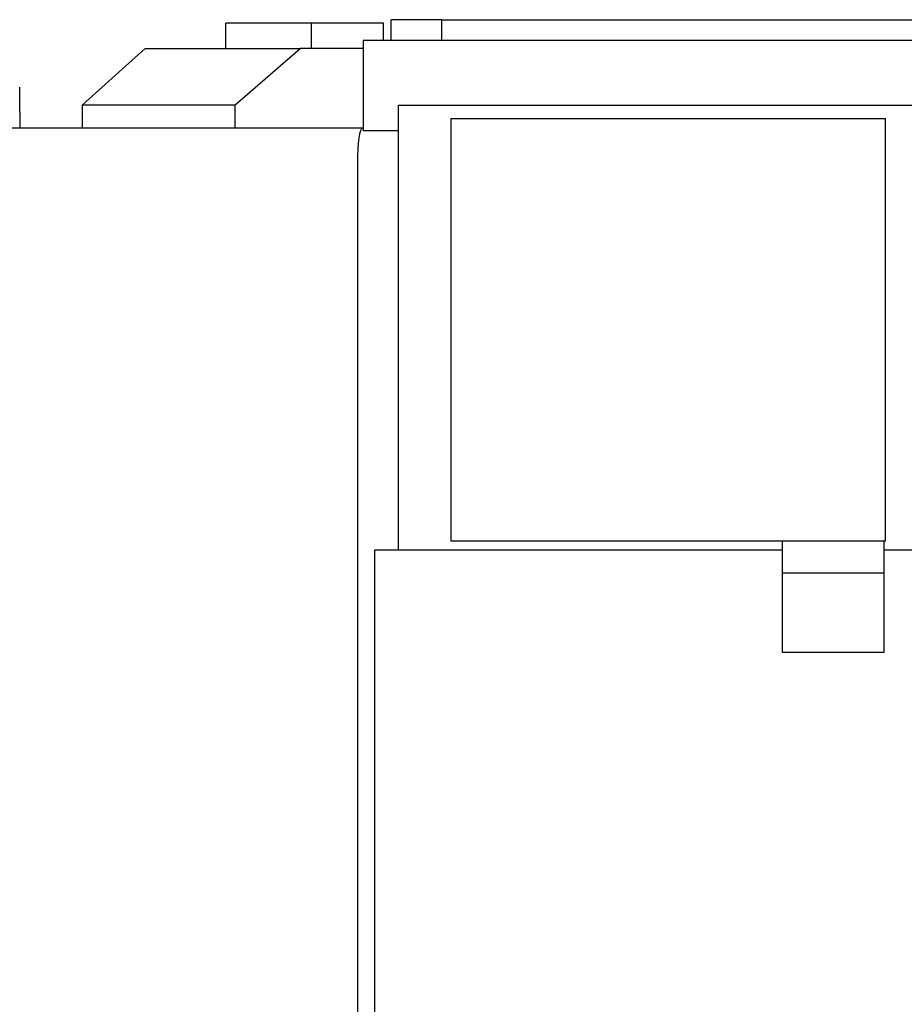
# Model space of a CAD drawing. Extents: x 1292 to 96515, y -55444 to 58338.
# Tile 54 of 80: x 2932 to 4204, y 50197 to 51613. Entities that reach past the tile are written whole.
import ezdxf

# ---------------------------------------------------------------- set-up
doc = ezdxf.new("R2010")
doc.units = 0
doc.layers.get('0').update_dxf_attribs({"linetype": 'CONTINUOUS'})

msp = doc.modelspace()

# ---------------------------------------------------------------- linework, layer by layer
at = {"color": 104, "linetype": 'Continuous'}
for p, q in [((3351.58, 51608.25), (3228.54, 51608.25)), ((3228.54, 51571.95), (3228.54, 51608.25)), ((3351.58, 51571.95), (3351.58, 51608.25)), ((3454.95, 51608.25), (3351.58, 51608.25)), ((3454.95, 51583.24), (3454.95, 51608.25)), ((3465.78, 51583.24), (3465.78, 51613.25)), ((3538.54, 51613.25), (3465.78, 51613.25)), ((3538.54, 51613.25), (6611.54, 51613.25)), ((3538.54, 51613.25), (3538.54, 51583.24)), ((3425.54, 51583.25), (3425.54, 51453.25)), ((5990.65, 51583.25), (3425.54, 51583.25)), ((3112.61, 51571.95), (3022.44, 51490.95)), ((3112.61, 51571.95), (3335.37, 51571.95)), ((3241.65, 51490.95), (3335.37, 51571.95)), ((3425.54, 51571.95), (3335.37, 51571.95)), ((2932.04, 51480.21), (2932.04, 51516.06)), ((3022.44, 51457.45), (3022.44, 51490.95)), ((3022.44, 51490.95), (3241.65, 51490.95)), ((3241.65, 51457.45), (3241.65, 51490.95)), ((3476.54, 50850.25), (3476.54, 51490.25)), ((3476.54, 51490.25), (4689.54, 51490.25)), ((2932.04, 51480.21), (2932.04, 51457.45)), ((3551.54, 51471.25), (3551.54, 50863.25)), ((3551.54, 51471.25), (4176.54, 51471.25)), ((4176.54, 50863.25), (4176.54, 51471.25)), ((3424.68, 51457.45), (1717.3, 51457.45)), ((3425.54, 51457.45), (3424.68, 51457.45)), ((3476.54, 51453.25), (3425.54, 51453.25)), ((3417.44, 51407.45), (3417.44, 48817.25)), ((4176.54, 50863.25), (3551.54, 50863.25)), ((4028.24, 50817.25), (4028.24, 50863.25)), ((4174.84, 50817.25), (4174.84, 50863.25)), ((3441.94, 50850.25), (3441.94, 49600.25)), ((4028.24, 50850.25), (3441.94, 50850.25)), ((4936.54, 50850.25), (4174.84, 50850.25)), ((4028.24, 50703.25), (4028.24, 50817.25)), ((4174.84, 50817.25), (4028.24, 50817.25)), ((4174.84, 50703.25), (4174.84, 50817.25)), ((4174.84, 50703.25), (4028.24, 50703.25))]:
    msp.add_line(p, q, dxfattribs=at)
msp.add_ellipse((3424.68, 51407.45), major_axis=(0, 50), ratio=0.144822, start_param=0, end_param=1.5707963, dxfattribs=at)

doc.saveas('drawing.dxf')
